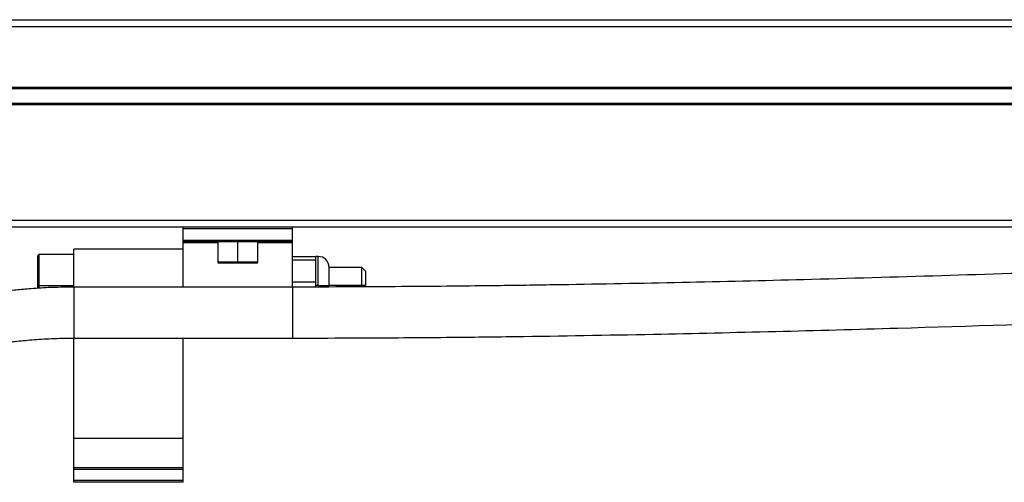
# Model space of a CAD drawing. Header units: millimetres. Extents: x -498 to 2211, y 417 to 918.
# Tile 7 of 23: x -186 to -51, y 638 to 702. Entities that reach past the tile are written whole.
import ezdxf

# ---------------------------------------------------------------- set-up
doc = ezdxf.new("R2010")
doc.units = ezdxf.units.MM

# ---------------------------------------------------------------- blocks, each defined once
blk = doc.blocks.new('Drawing View2')
at = {"color": 7, "linetype": 'Continuous', "lineweight": 25}
for p, q in [((-447.95, 33.4), (551.65, 33.4)), ((551.65, 32.4), (-447.95, 32.4)), ((546.85, 24.1), (-443.15, 24.1)), ((546.85, 23.9), (-443.15, 23.9)), ((546.85, 21.9), (-443.15, 21.9)), ((546.85, 21.7), (-443.15, 21.7)), ((-447.95, 5.9), (551.65, 5.9)), ((551.65, 4.9), (-447.95, 4.9)), ((-315.65, 4.7), (-315.65, 4.9)), ((-300.65, 4.7), (-315.65, 4.7)), ((-315.65, 3.1), (-315.65, 4.7)), ((-300.65, 4.7), (-300.65, 4.9)), ((-300.65, 3.1), (-300.65, 4.7)), ((-300.65, 3.1), (-315.65, 3.1)), ((-315.65, 2.9), (-315.65, 3.1)), ((-300.65, 2.9), (-315.65, 2.9)), ((-315.65, 2.75), (-315.65, 2.9)), ((-315.65, -3.3), (-315.65, 2.75)), ((-310.9, 2.75), (-315.65, 2.75)), ((-310.9, 2.9), (-310.9, 0.1)), ((-308.15, 0.1), (-308.15, 2.9)), ((-305.4, 0.1), (-305.4, 2.9)), ((-300.65, 2.75), (-305.4, 2.75)), ((-300.65, 2.9), (-300.65, 3.1)), ((-300.65, 2.75), (-300.65, 2.9)), ((-300.65, -3.3), (-300.65, 2.75)), ((-315.65, 1.9), (-330.65, 1.9)), ((-330.65, -3.3), (-330.65, 1.9)), ((-335.45, 1.15), (-335.65, 0.95)), ((-335.65, 0.95), (-335.65, -3.1)), ((-330.65, 1.15), (-335.45, 1.15)), ((-335.45, 1.15), (-335.45, -3.1)), ((-310.9, 0.1), (-310.8, 0)), ((-308.15, 0.1), (-310.9, 0.1)), ((-308.15, 0), (-308.15, 0.1)), ((-305.4, 0.1), (-308.15, 0.1)), ((-305.5, 0), (-305.4, 0.1)), ((-300.65, 0.9), (-297.45, 0.9)), ((-297.45, 0.4), (-300.65, 0.4)), ((-297.15, 0.9), (-297.45, 0.9)), ((-297.45, 0.4), (-297.45, 0.9)), ((-297.45, -1.1), (-297.45, 0.4)), ((-297.15, -3.08), (-297.15, 0.9)), ((-308.15, 0), (-310.8, 0)), ((-305.5, 0), (-308.15, 0)), ((-297.45, -2.6), (-297.45, -1.1)), ((-291.15, -0.6), (-295.65, -0.6)), ((-295.65, -3.09), (-295.65, -0.6)), ((-290.65, -1.1), (-291.15, -0.6)), ((-291.15, -3.1), (-291.15, -0.6)), ((-290.65, -1.1), (-290.65, -3.1)), ((-300.65, -2.6), (-297.45, -2.6)), ((-297.45, -3.3), (-297.45, -2.6)), ((-335.45, -3.1), (-335.65, -3.1)), ((-335.65, -3.1), (-335.65, -3.49)), ((-335.45, -3.1), (-335.45, -3.47)), ((-335.45, -3.1), (-330.65, -3.1)), ((-300.65, -3.3), (-330.65, -3.3)), ((-330.65, -3.3), (-330.65, -10.3)), ((-300.65, -3.3), (-300.65, -10.3)), ((-297.15, -3.1), (-297.45, -3.1)), ((-297.15, -3.1), (-297.15, -3.08)), ((-297.15, -3.1), (-295.65, -3.1)), ((-295.65, -3.09), (-295.65, -3.1)), ((-291.15, -3.1), (-295.65, -3.1)), ((-290.65, -3.1), (-291.15, -3.1)), ((-330.65, -10.3), (-300.65, -10.3)), ((-330.65, -24.1), (-330.65, -10.3)), ((-315.65, -24.1), (-315.65, -10.3)), ((-315.65, -24.1), (-330.65, -24.1)), ((-330.65, -28.1), (-330.65, -24.1)), ((-315.65, -28.1), (-315.65, -24.1)), ((-315.65, -28.1), (-330.65, -28.1)), ((-330.65, -28.35), (-330.65, -28.1)), ((-330.65, -29.85), (-330.65, -28.35)), ((-315.65, -28.35), (-330.65, -28.35)), ((-315.65, -28.35), (-315.65, -28.1)), ((-315.65, -29.85), (-315.65, -28.35)), ((-315.65, -29.85), (-330.65, -29.85)), ((-330.65, -30.1), (-330.65, -29.85)), ((-315.65, -30.1), (-330.65, -30.1)), ((-315.65, -30.1), (-315.65, -29.85))]:
    blk.add_line(p, q, dxfattribs=at)
blk.add_arc((-297.15, -0.6), 1.5, 0, 90, dxfattribs=at)
for points, knots in [([(-10.65, 3.59), (-13.23, 3.59), (-18.07, 3.58), (-24.87, 3.55), (-30.8, 3.5), (-36.13, 3.44), (-42.7, 3.36), (-50.69, 3.24), (-68.18, 2.91), (-92.44, 2.29), (-123.52, 1.29), (-156.11, 0.13), (-191.41, -1.13), (-222.35, -2.1), (-246.13, -2.68), (-258.41, -2.91), (-266.33, -3.03), (-270.19, -3.09), (-274.6, -3.14), (-279.85, -3.2), (-285.99, -3.25), (-293.02, -3.29), (-298.01, -3.3), (-300.65, -3.3)], [0, 0, 0, 0, 0.026632, 0.05005, 0.070257, 0.087921, 0.105142, 0.138127, 0.170468, 0.28596, 0.389083, 0.492207, 0.623456, 0.754701, 0.812447, 0.869361, 0.881732, 0.894231, 0.909255, 0.927342, 0.948494, 0.972712, 1, 1, 1, 1]), ([(-330.65, -3.3), (-331.82, -3.32), (-333.92, -3.34), (-336.63, -3.53), (-338.71, -3.71), (-341.07, -3.97), (-344.04, -4.35), (-347.63, -4.88), (-351.21, -5.41), (-354.23, -5.82), (-356.88, -6.12), (-359.37, -6.35), (-362.42, -6.55), (-364.66, -6.58), (-365.88, -6.6)], [0, 0, 0, 0, 0.09356, 0.166935, 0.221604, 0.267049, 0.368573, 0.482358, 0.591503, 0.692675, 0.750818, 0.82081, 0.903173, 1, 1, 1, 1]), ([(-300.65, -10.3), (-298.07, -10.3), (-293.23, -10.29), (-286.42, -10.25), (-280.49, -10.21), (-275.15, -10.15), (-265.45, -10.03), (-246.29, -9.7), (-218.84, -9), (-187.76, -8), (-155.17, -6.84), (-119.87, -5.58), (-88.93, -4.61), (-65.15, -4.03), (-52.86, -3.8), (-44.95, -3.67), (-41.09, -3.62), (-36.68, -3.56), (-31.44, -3.51), (-25.3, -3.46), (-18.27, -3.42), (-13.29, -3.41), (-10.65, -3.41)], [0, 0, 0, 0, 0.026641, 0.050071, 0.070295, 0.087967, 0.105191, 0.170526, 0.286022, 0.389147, 0.492275, 0.623527, 0.754777, 0.812525, 0.869448, 0.881822, 0.89431, 0.909309, 0.927377, 0.948514, 0.972721, 1, 1, 1, 1]), ([(-365.88, -13.6), (-364.65, -13.58), (-362.46, -13.55), (-359.6, -13.38), (-357.42, -13.2), (-354.98, -12.96), (-351.97, -12.59), (-348.29, -12.06), (-344.56, -11.5), (-341.4, -11.06), (-338.69, -10.74), (-336.35, -10.52), (-333.64, -10.34), (-331.68, -10.31), (-330.65, -10.3)], [0, 0, 0, 0, 0.097793, 0.174617, 0.23256, 0.279098, 0.381006, 0.49454, 0.608662, 0.719686, 0.778085, 0.84398, 0.917501, 1, 1, 1, 1])]:
    blk.add_open_spline(points, degree=3, knots=knots, dxfattribs=at)

msp = doc.modelspace()

# ---------------------------------------------------------------- block references
at = {"color": 7, "linetype": 'Continuous', "lineweight": 25}
msp.add_blockref('Drawing View2', (151.82, 668.49), dxfattribs=at)

doc.saveas('drawing.dxf')
